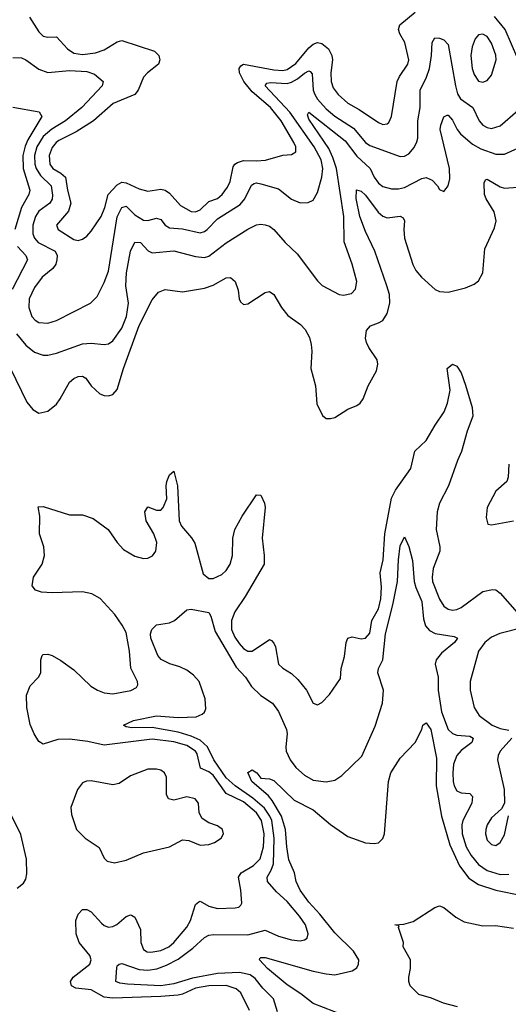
# Model space of a CAD drawing. Header units: inches. Extents: x 1678809 to 1859548, y 384609 to 522868.
# Tile 200 of 256: x 1745121 to 1747367, y 493225 to 497755. Entities that reach past the tile are written whole.
import ezdxf

# ---------------------------------------------------------------- set-up
doc = ezdxf.new("R2010")
doc.units = ezdxf.units.IN
doc.header["$MEASUREMENT"] = 0
doc.layers.add('B7449', color=7, linetype='Continuous')

msp = doc.modelspace()

# ---------------------------------------------------------------- linework, layer by layer
at = {"layer": 'B7449', "color": 5}
for points, elevation in [([(1745166.4, 497766.4), (1745210, 497698.9), (1745230, 497678.4), (1745250, 497674), (1745290, 497675.2), (1745340.5, 497620.5), (1745370, 497601.2), (1745410, 497594), (1745470, 497601.7), (1745510, 497615.3), (1745570, 497652.3), (1745590, 497659.4), (1745741.3, 497610), (1745760.3, 497590), (1745762.2, 497582.2), (1745764.9, 497570), (1745759.5, 497550), (1745709.2, 497510.8), (1745690.1, 497490), (1745666.2, 497430), (1745650, 497411.2), (1745551.5, 497368.5), (1745460.8, 497290), (1745381.4, 497238.6), (1745301.6, 497198.4), (1745289.1, 497190), (1745270, 497166.3), (1745257.1, 497130), (1745260.3, 497090), (1745272.9, 497070), (1745310, 497049.3), (1745332.2, 497030), (1745340.3, 496970), (1745356.9, 496910), (1745346.4, 496873.6), (1745290.2, 496810), (1745298.3, 496790), (1745370, 496744.2), (1745390, 496739.6), (1745410, 496745.2), (1745430, 496758.9), (1745450, 496781.7), (1745496, 496850), (1745512.9, 496890), (1745527.9, 496950), (1745570, 496994.5), (1745590, 497006.6), (1745610, 497004.4), (1745670, 496977.3), (1745710, 496966.3), (1745770, 496974.8), (1745790, 496971.1), (1745810, 496956.1), (1745860.4, 496900.4), (1745910, 496872.1), (1745930, 496870.1), (1745950, 496880.4), (1745990, 496918), (1746030, 496932), (1746052.4, 496950), (1746076.5, 496983.5), (1746088.8, 497010), (1746102.7, 497077.3), (1746109.9, 497090.1), (1746122, 497098), (1746150, 497106.6), (1746210, 497104.9), (1746251.2, 497108.8), (1746330, 497131), (1746370, 497134.4), (1746390, 497146.7), (1746389.8, 497170), (1746380.7, 497190), (1746323.4, 497290), (1746273.3, 497350), (1746190, 497422.6), (1746151.5, 497470), (1746132.1, 497510), (1746130.5, 497529.5), (1746137.9, 497542.1), (1746149.9, 497550.1), (1746290, 497524.2), (1746330, 497521.7), (1746350, 497525.6), (1746390, 497552.7), (1746450, 497624.6), (1746470, 497642.5), (1746490, 497649.6), (1746510, 497645.5), (1746540.8, 497620.8), (1746556.3, 497590), (1746558.7, 497570), (1746551.5, 497510), (1746552.1, 497470), (1746561.8, 497441.8), (1746585, 497410), (1746630, 497370.1), (1746681.9, 497341.9), (1746770, 497281.8), (1746790, 497272.9), (1746810, 497275.3), (1746817.7, 497282.3), (1746830.6, 497309.4), (1746855.9, 497470), (1746866.3, 497493.7), (1746905, 497550), (1746909.8, 497570), (1746890.7, 497650), (1746867.8, 497690), (1746862.8, 497710), (1746868.8, 497731.2), (1746938.7, 497790)], 480), ([(1747410, 497574), (1747352.4, 497710), (1747303.2, 497770)], 460), ([(1745090, 497580.7), (1745130, 497578.5), (1745150, 497570.2), (1745210, 497527.8), (1745250, 497512.5), (1745350, 497520.6), (1745430, 497516.4), (1745464.8, 497504.8), (1745504.4, 497470), (1745500.3, 497450), (1745407.1, 497350), (1745331.9, 497290), (1745268.9, 497251.1), (1745230, 497217.6), (1745200.2, 497170), (1745189.5, 497130), (1745191.3, 497090), (1745197.8, 497070), (1745217.4, 497037.4), (1745266.7, 496990), (1745272.6, 496947.4), (1745270.7, 496929.3), (1745259.8, 496910), (1745210, 496874.5), (1745193.3, 496850), (1745182.3, 496810), (1745181.3, 496770), (1745188.7, 496750), (1745206.6, 496730), (1745284.4, 496690), (1745292.9, 496670), (1745292.5, 496650), (1745287.3, 496630), (1745273.9, 496610), (1745224.8, 496570), (1745190, 496522), (1745165.5, 496470), (1745163.6, 496430), (1745177.6, 496390), (1745191.8, 496371.8), (1745210, 496360.9), (1745250, 496358.7), (1745290, 496370.9), (1745446.6, 496450), (1745478, 496482), (1745510, 496546), (1745530, 496598), (1745570, 496847), (1745590, 496890.2), (1745610, 496897.1), (1745650, 496856.4), (1745690, 496832.7), (1745710, 496830.6), (1745750, 496841.4), (1745770, 496835), (1745790, 496809.4), (1745810, 496797.9), (1745870, 496792.4), (1745950, 496773.6), (1745970, 496779.8), (1745983.4, 496790), (1746030, 496838.6), (1746135.1, 496904.9), (1746155.6, 496930), (1746187.1, 496992.9), (1746199.1, 497000.9), (1746210, 497004), (1746230, 497000.1), (1746310, 496976.6), (1746370, 496929.1), (1746410, 496911.8), (1746446.7, 496913.3), (1746470, 496924.4), (1746490, 496959.1), (1746510, 497030.6), (1746514.1, 497070), (1746507.1, 497110), (1746474.6, 497170), (1746362.6, 497330), (1746249.9, 497450), (1746257.2, 497462.8), (1746274, 497466), (1746350, 497461.8), (1746370, 497466.5), (1746398.1, 497481.9), (1746430, 497508.9), (1746450, 497519.4), (1746456.7, 497516.7), (1746466, 497506), (1746470.5, 497430), (1746477.8, 497410), (1746490, 497389.6), (1746530, 497345), (1746570, 497311.4), (1746655, 497255), (1746710, 497190.1), (1746730, 497175.7), (1746870, 497125), (1746890, 497126.4), (1746910, 497138.3), (1746933.9, 497166.1), (1746946.9, 497193.2), (1746951.2, 497210), (1746951.4, 497290), (1746961.2, 497350), (1746961.9, 497430), (1746990.8, 497490), (1747004.4, 497530), (1747014.6, 497590), (1747016.5, 497650), (1747029.2, 497670.8), (1747050, 497670.1), (1747070, 497662.3), (1747090, 497640.3), (1747123.7, 497450), (1747134.1, 497414.1), (1747146.6, 497390), (1747204.2, 497350), (1747233.2, 497290), (1747250, 497270.2), (1747270, 497258), (1747290, 497253.6), (1747330, 497265.9), (1747410, 497336.5)], 460), ([(1745090, 497352.6), (1745210.3, 497330.3), (1745222.4, 497310), (1745158.3, 497201.7), (1745146.5, 497173.5), (1745136, 497130), (1745137.2, 497070), (1745167.8, 496970), (1745163.7, 496950), (1745129.5, 496890.5), (1745099, 496790)], 440), ([(1745107, 496310), (1745150, 496257.4), (1745190, 496225.2), (1745230, 496211.8), (1745250, 496211.7), (1745290, 496221.3), (1745410, 496264.2), (1745450, 496266), (1745510, 496260.2), (1745530, 496264.1), (1745550, 496277.8), (1745590, 496335.2), (1745611.8, 496390), (1745620.8, 496450), (1745609.5, 496530), (1745612.3, 496590), (1745630, 496690.4), (1745650, 496731.2), (1745675.8, 496730), (1745712, 496692), (1745730, 496682.2), (1745830, 496691.4), (1745930, 496665), (1745970, 496660.2), (1745990, 496666.8), (1746070, 496728.7), (1746170, 496791.7), (1746210, 496810.2), (1746230, 496814.4), (1746250, 496811.3), (1746270, 496804.7), (1746290, 496790.2), (1746341.5, 496730), (1746396.9, 496676.9), (1746490, 496553), (1746511.7, 496531.7), (1746590, 496490.5), (1746610, 496488), (1746645.6, 496494.4), (1746664.7, 496515.3), (1746671, 496550), (1746648.8, 496630), (1746612.5, 496732.5), (1746611.2, 496850), (1746577.1, 497070), (1746560.8, 497120.8), (1746541.6, 497161.6), (1746450, 497296.4), (1746443.7, 497316.3), (1746449.6, 497330), (1746616.9, 497196.9), (1746670, 497127.6), (1746731.4, 497070), (1746750.8, 497030), (1746770, 497002.7), (1746790, 496987.8), (1746830, 496977.2), (1746862.8, 496977.2), (1746890, 496983.1), (1746970, 497023.9), (1746990, 497028.6), (1747016.9, 497016.9), (1747040.9, 496990), (1747050, 496973), (1747070, 496964), (1747081.5, 496978.6), (1747090, 496990.8), (1747097.4, 497022.6), (1747096.2, 497070), (1747054.4, 497250), (1747056.5, 497270), (1747070, 497308.5), (1747085.3, 497314.7), (1747090, 497315.6), (1747110, 497291.7), (1747131.3, 497250), (1747147.3, 497230), (1747202.4, 497182.4), (1747240.2, 497160.2), (1747310, 497136.4), (1747350, 497136.6), (1747410, 497164.4)], 440), ([(1745078.9, 496150), (1745154.7, 495994.7), (1745181, 495961), (1745210, 495943.9), (1745250, 495954.4), (1745290, 495986.3), (1745307.7, 496010), (1745350, 496087.2), (1745370, 496104.4), (1745390, 496112.8), (1745410, 496114), (1745425.3, 496105.3), (1745450.2, 496070), (1745490, 496034), (1745510, 496025.7), (1745530, 496024.2), (1745550, 496030.4), (1745570, 496054), (1745598, 496150), (1745670, 496347.5), (1745730, 496466), (1745758.8, 496501.2), (1745790, 496514), (1745870, 496502.6), (1745970, 496520.1), (1746010, 496533.1), (1746070, 496567.7), (1746090, 496568.7), (1746111.8, 496550), (1746125.2, 496510), (1746130.3, 496470.3), (1746136.7, 496456.7), (1746150, 496444), (1746170, 496448), (1746250, 496498.9), (1746270, 496504.2), (1746290, 496490.4), (1746324.7, 496430), (1746354, 496394), (1746412.4, 496352.4), (1746433.4, 496330), (1746453.1, 496293.1), (1746460.7, 496260.7), (1746463.8, 496230), (1746459.7, 496150), (1746480.2, 496070), (1746487.4, 495987.4), (1746513.7, 495933.7), (1746530, 495920.5), (1746550, 495919.5), (1746570, 495925.3), (1746630, 495963.6), (1746670, 495980.2), (1746685.6, 495990), (1746699.7, 496010), (1746723.1, 496070), (1746761.4, 496138.6), (1746767.7, 496170), (1746763.8, 496190), (1746726, 496246), (1746714.8, 496270), (1746710.9, 496290), (1746714.6, 496325.4), (1746733.3, 496346.8), (1746770, 496359.4), (1746790, 496371.5), (1746810, 496403.2), (1746821.7, 496450), (1746820.3, 496490), (1746809.1, 496530), (1746753.6, 496690), (1746710, 496780.4), (1746684.8, 496850), (1746667.8, 496932.2), (1746668.6, 496971.4), (1746690, 496966), (1746710, 496946.7), (1746768.7, 496868.7), (1746790, 496850.1), (1746810, 496843.2), (1746870, 496851.3), (1746883.6, 496843.6), (1746890.2, 496830), (1746886.2, 496790), (1746890.1, 496750), (1746928.7, 496628.7), (1746941.3, 496601.3), (1746967.8, 496570), (1747030, 496513.8), (1747050, 496504.1), (1747090, 496501), (1747170, 496520.9), (1747210, 496537.5), (1747230, 496554), (1747249.8, 496590), (1747259.3, 496700.7), (1747302.9, 496797.1), (1747310.5, 496830), (1747302.3, 496870), (1747264.6, 496930), (1747257.7, 496950), (1747256.1, 497003.9), (1747262.5, 497017.5), (1747270, 497021.3), (1747330, 496985.1), (1747350, 496979.8), (1747410, 496983.6)], 420), ([(1745110.8, 496710.8), (1745149.3, 496670), (1745157.1, 496650), (1745086.6, 496513.4)], 440), ([(1746176.9, 493196.9), (1746137.2, 493277.2), (1746116.8, 493296.8), (1746070, 493311), (1745990.8, 493310.8), (1745930, 493299.8), (1745870, 493272.2), (1745850, 493267.9), (1745770, 493260.5), (1745550, 493253.6), (1745510, 493258.4), (1745450, 493292.1), (1745379.6, 493299.6), (1745359.7, 493310), (1745355.3, 493330), (1745367.4, 493350), (1745444, 493410), (1745450.5, 493430), (1745443.4, 493450), (1745394.8, 493510), (1745380.7, 493550), (1745379, 493610), (1745390, 493639.5), (1745410, 493661.7), (1745430, 493661.8), (1745450, 493650.2), (1745497.9, 493597.9), (1745510, 493587.7), (1745530, 493580.6), (1745550, 493583.2), (1745568.1, 493591.9), (1745610, 493628.4), (1745630, 493637.2), (1745635.4, 493635.4), (1745650, 493625.3), (1745676.6, 493570), (1745678.7, 493510), (1745690, 493477.3), (1745706.5, 493466.5), (1745724.3, 493464.3), (1745770, 493472.4), (1745806, 493490), (1745830, 493508.9), (1745890, 493580.6), (1745905.6, 493610), (1745930, 493684.4), (1745943.9, 493696.1), (1745950, 493698.9), (1745990, 493676.8), (1746030, 493665.3), (1746111.8, 493668.2), (1746128.2, 493671.8), (1746138.2, 493681.8), (1746142.4, 493690), (1746138.3, 493750), (1746127, 493810), (1746139.4, 493830), (1746196, 493864), (1746225.8, 493894.2), (1746242.5, 493950), (1746245.1, 494010), (1746233.1, 494070), (1746210, 494106.4), (1746150, 494157.1), (1746070, 494195.3), (1746010, 494278.6), (1745990, 494294.9), (1745952.2, 494312.2), (1745937.3, 494377.3), (1745929.5, 494390), (1745890, 494415.6), (1745830, 494433.2), (1745730, 494445.4), (1745510, 494416.7), (1745433.9, 494433.9), (1745350, 494445.1), (1745297.1, 494442.9), (1745230, 494422.4), (1745210, 494434.7), (1745187.9, 494470), (1745170, 494511.6), (1745154.5, 494590), (1745152.9, 494647.1), (1745169.9, 494690.1), (1745207.7, 494730), (1745218.3, 494750), (1745218.7, 494810), (1745224.5, 494830), (1745230, 494834.4), (1745250, 494836.5), (1745270, 494830.3), (1745310, 494807.2), (1745370, 494763.1), (1745449, 494689), (1745479.5, 494670), (1745510, 494658), (1745550, 494652.8), (1745631.5, 494668.5), (1745657.5, 494682.5), (1745664.5, 494695.5), (1745663, 494710), (1745631.8, 494771.8), (1745626, 494850), (1745610, 494934.9), (1745592, 494970), (1745558.2, 495018.2), (1745491.4, 495091.4), (1745453, 495113), (1745410, 495122.7), (1745270, 495118.4), (1745221.7, 495121.7), (1745194, 495130), (1745178.4, 495150), (1745184.7, 495190), (1745224.2, 495250), (1745235.1, 495290), (1745231.6, 495330), (1745212, 495390), (1745213.3, 495470), (1745206.6, 495513.4), (1745230, 495515.8), (1745350, 495477.2), (1745410, 495476.5), (1745459.7, 495459.7), (1745528.7, 495408.7), (1745569, 495349), (1745597.9, 495317.9), (1745650, 495286.4), (1745690, 495276.1), (1745710, 495277.7), (1745731.4, 495288.6), (1745746.3, 495310), (1745751.9, 495350), (1745737.8, 495390), (1745703.2, 495450), (1745696.3, 495490), (1745710, 495513), (1745750, 495498.7), (1745770, 495498.7), (1745781.3, 495510), (1745797.8, 495550), (1745795.1, 495610), (1745798.2, 495630), (1745810, 495660.5), (1745830, 495677.3), (1745846, 495610), (1745854, 495450), (1745865.3, 495425.3), (1745911.2, 495371.2), (1745926.5, 495346.5), (1745965, 495205), (1745990, 495183.5), (1746010, 495183.5), (1746050, 495202.3), (1746070, 495221.2), (1746088.3, 495250), (1746099, 495290), (1746100.6, 495370), (1746109.9, 495410), (1746143.9, 495470), (1746210, 495568.2), (1746230, 495567.7), (1746246.5, 495530), (1746249.1, 495510), (1746236.3, 495370), (1746245, 495290), (1746244.4, 495250), (1746158.1, 495101.9), (1746110.1, 495030), (1746095.4, 494990), (1746095.5, 494950), (1746110, 494914.2), (1746130, 494885.4), (1746150, 494862.2), (1746170, 494849.4), (1746190, 494850.2), (1746270, 494903.2), (1746278.1, 494898.1), (1746290, 494887), (1746296.6, 494870), (1746310.2, 494790), (1746330.8, 494770.8), (1746370, 494747.5), (1746399.4, 494719.4), (1746439.5, 494670), (1746470, 494610.7), (1746490, 494603), (1746510, 494613.4), (1746545.1, 494650), (1746595.5, 494724.5), (1746598.9, 494770), (1746614.2, 494825.8), (1746621.8, 494890), (1746629.9, 494910.1), (1746650, 494915.2), (1746690, 494906.7), (1746709.9, 494910.1), (1746730, 494932), (1746739.9, 494990), (1746770, 495044.3), (1746781.5, 495090), (1746784.1, 495144.1), (1746777.5, 495210), (1746792.5, 495270), (1746798.8, 495390), (1746830, 495552.9), (1746847.7, 495590), (1746918.3, 495690), (1746937.1, 495770), (1746990, 495819), (1747030, 495889.3), (1747072.8, 495950), (1747087.9, 495990), (1747099.6, 496050), (1747086, 496150), (1747110, 496170.6), (1747130, 496160.7), (1747150, 496130.5), (1747170, 496074), (1747201.4, 495970), (1747203.2, 495930), (1747177.9, 495862.1), (1747151.9, 495768.1), (1747132.8, 495727.2), (1747092.1, 495610), (1747051.1, 495531.1), (1747039.6, 495490), (1747035.4, 495410), (1747052.9, 495330), (1747051.8, 495310), (1747021.8, 495230), (1747016.6, 495190), (1747019.2, 495170), (1747050, 495088.2), (1747070, 495056.8), (1747090, 495042.3), (1747110, 495037.9), (1747130, 495041), (1747150, 495050.7), (1747250, 495123.5), (1747294.1, 495134.1), (1747310, 495131.3), (1747330, 495116.5), (1747407.4, 495027.4)], 380), ([(1747369.6, 495710), (1747365.9, 495650), (1747360.2, 495630), (1747310, 495586), (1747270.1, 495510), (1747264.4, 495464.4), (1747273.3, 495433.3), (1747290.2, 495430.2), (1747390, 495448.6)], 420), ([(1746306.8, 493190), (1746287.3, 493250), (1746238.8, 493298.8), (1746203.8, 493343.8), (1746180, 493360), (1746131.4, 493371.4), (1746030, 493367), (1745914.9, 493345.1), (1745830, 493319.4), (1745770, 493309.9), (1745617.2, 493317.2), (1745582, 493322), (1745562.6, 493330), (1745567.3, 493392.7), (1745570, 493402.8), (1745579, 493410), (1745590, 493412.7), (1745670, 493384.8), (1745710, 493382.1), (1745751.6, 493388.4), (1745795.3, 493404.7), (1745850, 493433.2), (1745916.8, 493483.2), (1745970, 493531.8), (1745990, 493543), (1746013.7, 493546.3), (1746170, 493544.8), (1746250, 493566.4), (1746310, 493539.3), (1746370, 493522), (1746410, 493517.3), (1746430, 493521.1), (1746442.9, 493530), (1746447.3, 493550), (1746434.3, 493590), (1746407.6, 493630), (1746350, 493697.3), (1746301.8, 493741.8), (1746259.8, 493790), (1746258.4, 493810), (1746277.6, 493842.4), (1746287.9, 493872.1), (1746290.9, 493990), (1746279.8, 494070), (1746271.2, 494091.2), (1746246.7, 494126.7), (1746192.8, 494172.8), (1746111.7, 494230), (1746070, 494267.6), (1746013.9, 494350), (1745984.6, 494410), (1745950, 494439.9), (1745910, 494459.2), (1745850, 494477.6), (1745730, 494498.9), (1745636.6, 494496.6), (1745610, 494501.6), (1745598, 494510), (1745644.5, 494530), (1745750, 494552.3), (1745850, 494545.1), (1745932.2, 494547.8), (1745960.6, 494559.4), (1745971.1, 494568.9), (1745976.1, 494583.9), (1745973, 494630), (1745946.1, 494710), (1745919.9, 494739.9), (1745890, 494761.5), (1745857.6, 494777.6), (1745810.7, 494790.7), (1745772.1, 494812.1), (1745756.2, 494830), (1745724.5, 494910), (1745722.7, 494930), (1745729, 494950), (1745749.6, 494970.4), (1745810, 494980.3), (1745832.7, 494990), (1745890, 495039.3), (1745910, 495043.1), (1745990, 495027), (1745999.7, 495010), (1746019.8, 494939.8), (1746115.5, 494775.5), (1746159.4, 494730), (1746186.7, 494686.7), (1746230, 494646.3), (1746283.9, 494610), (1746310, 494572.7), (1746347.5, 494490), (1746350.7, 494470), (1746344, 494410), (1746346.1, 494390), (1746364.1, 494350), (1746390, 494314.2), (1746430, 494279.2), (1746470, 494256.2), (1746530, 494249), (1746570, 494255.8), (1746602, 494278), (1746693.2, 494366.8), (1746755.2, 494504.8), (1746789.2, 494610), (1746793.4, 494670), (1746767.7, 494750), (1746769.8, 494770), (1746790, 494810.4), (1746802.3, 494930), (1746836.9, 495063.1), (1746857.9, 495170), (1746861.5, 495270), (1746870, 495334.8), (1746890, 495376), (1746910, 495331), (1746926.6, 495266.6), (1746934.9, 495170), (1746942.1, 495142.2), (1746970, 495078.4), (1746977.8, 494997.8), (1746986, 494966), (1747004, 494944), (1747030, 494930.8), (1747117.6, 494917.6), (1747133.4, 494910), (1747120.3, 494890), (1747059.9, 494840.1), (1747035, 494810), (1747031.1, 494790), (1747043.9, 494730), (1747044.7, 494670), (1747060.1, 494570), (1747090, 494488.7), (1747110, 494470.7), (1747130, 494463.1), (1747190, 494458.4), (1747205.3, 494450), (1747199.6, 494430), (1747150, 494393), (1747130, 494369.8), (1747115.7, 494330), (1747111.6, 494290), (1747113.6, 494250), (1747117.9, 494230), (1747130, 494206.8), (1747150, 494197.6), (1747190, 494194.7), (1747201.8, 494181.8), (1747199.5, 494150), (1747157.2, 494070), (1747153.2, 494050), (1747155.1, 494010), (1747173.8, 493950), (1747196.9, 493910), (1747230, 493868), (1747270, 493840.5), (1747330, 493822.2), (1747370, 493824.5)], 360), ([(1747430, 494956.5), (1747328.5, 494931.5), (1747290, 494913.4), (1747259.2, 494890), (1747230.1, 494850), (1747192.3, 494710), (1747191.7, 494670), (1747209.3, 494590), (1747233.2, 494553.2), (1747292, 494510), (1747330, 494494), (1747370, 494487)], 380), ([(1746612.9, 493172.9), (1746470, 493228.9), (1746413.2, 493273.2), (1746350, 493314.5), (1746259.8, 493390), (1746223.5, 493430), (1746224.6, 493435.4), (1746230, 493440.5), (1746250, 493440.8), (1746470, 493377.9), (1746530, 493364.7), (1746570, 493361.1), (1746650, 493378.5), (1746670, 493393.1), (1746679.1, 493410), (1746680.2, 493430), (1746655.4, 493470), (1746570, 493553.4), (1746500.3, 493640.3), (1746450, 493695), (1746410.4, 493750), (1746391.2, 493790), (1746384.1, 493830), (1746359, 493890), (1746348.3, 493950), (1746343.5, 494030), (1746325.2, 494090), (1746282.3, 494162.3), (1746264.2, 494184.2), (1746188.2, 494250), (1746170, 494291), (1746190, 494304), (1746210.5, 494290.5), (1746230, 494265.5), (1746270, 494262), (1746290, 494254.4), (1746383.5, 494163.5), (1746470, 494119.8), (1746550, 494052.3), (1746630, 493997.5), (1746710, 493968.1), (1746750, 493964.9), (1746770, 493968.7), (1746790, 493987.7), (1746798.5, 494010), (1746815.7, 494250), (1746827.3, 494290), (1746870, 494357.1), (1746938.4, 494430), (1746969.3, 494490), (1746974, 494510), (1746990, 494520.7), (1747010.2, 494489.8), (1747036.7, 494356.7), (1747034.9, 494230), (1747060.4, 494090), (1747098.5, 493958.5), (1747142.5, 493862.5), (1747186.1, 493806.1), (1747230, 493776.5), (1747310, 493750.8), (1747430, 493726.1)], 340), ([(1747383, 494450), (1747330.2, 494390), (1747320.6, 494370), (1747317.7, 494350), (1747347.3, 494212.7), (1747349.1, 494150.9), (1747335.3, 494124.7), (1747290, 494083.5), (1747270, 494051.5), (1747263.2, 494030), (1747261.5, 494010), (1747270, 493980.4), (1747290, 493959.6), (1747310, 493955.6), (1747330, 493968.9), (1747350, 494004.9), (1747367.5, 494092.5)], 380), ([(1745110, 493759.7), (1745138.2, 493781.8), (1745150, 493801.3), (1745154.8, 493825.2), (1745152.8, 493892.8), (1745126.7, 494006.7), (1745084.6, 494090)], 420), ([(1747133.1, 493213.1), (1747069.8, 493229.8), (1747013.2, 493253.2), (1746956, 493270), (1746916, 493310), (1746909.3, 493330), (1746909.3, 493350), (1746918, 493390), (1746917.2, 493430), (1746884, 493490), (1746885.2, 493510), (1746862, 493578), (1746866, 493586), (1746846, 493590), (1746886.8, 493593.2), (1746930, 493606), (1747028.7, 493670), (1747050, 493678.8), (1747070, 493670.8), (1747125.8, 493625.9), (1747163.9, 493603.9), (1747250, 493586), (1747307.9, 493587.9), (1747390, 493574.9)], 320)]:
    msp.add_lwpolyline(points, dxfattribs=dict(at, elevation=elevation))
for points, elevation in [([(1747250, 497687.6), (1747230, 497685.4), (1747214.1, 497665.9), (1747201.4, 497630), (1747194.8, 497590), (1747201.2, 497530), (1747210, 497502.4), (1747230, 497471.8), (1747250, 497466.9), (1747270, 497474.6), (1747290, 497498.7), (1747310.4, 497570), (1747309, 497591), (1747290, 497646.6), (1747270, 497676.8)], 480), ([(1745750, 494307.5), (1745710, 494306.8), (1745630, 494276.8), (1745578.4, 494241.6), (1745550, 494234), (1745450, 494253.1), (1745428.1, 494251.9), (1745410, 494244.5), (1745386.5, 494213.5), (1745355.8, 494130), (1745358.8, 494098.8), (1745382.7, 494030), (1745422.2, 493990), (1745486.8, 493946.8), (1745510, 493897), (1745523.8, 493883.8), (1745556.3, 493876.3), (1745610, 493887.6), (1745690, 493921.6), (1745810, 493950.2), (1745870, 493982.1), (1745898.8, 493978.8), (1745950, 493956.8), (1745990, 493959.7), (1746016.3, 493970), (1746046.6, 493990), (1746058.3, 494010), (1746053.6, 494030), (1746030, 494046.6), (1745990, 494060.3), (1745959.9, 494079.9), (1745946.1, 494106.1), (1745942.9, 494150), (1745927.1, 494170), (1745890, 494179.3), (1745830, 494164.3), (1745804.8, 494170), (1745795.4, 494190), (1745796.3, 494270), (1745787.4, 494290), (1745770, 494301.8)], 420)]:
    msp.add_lwpolyline(points, close=True, dxfattribs=dict(at, elevation=elevation))

doc.saveas('drawing.dxf')
